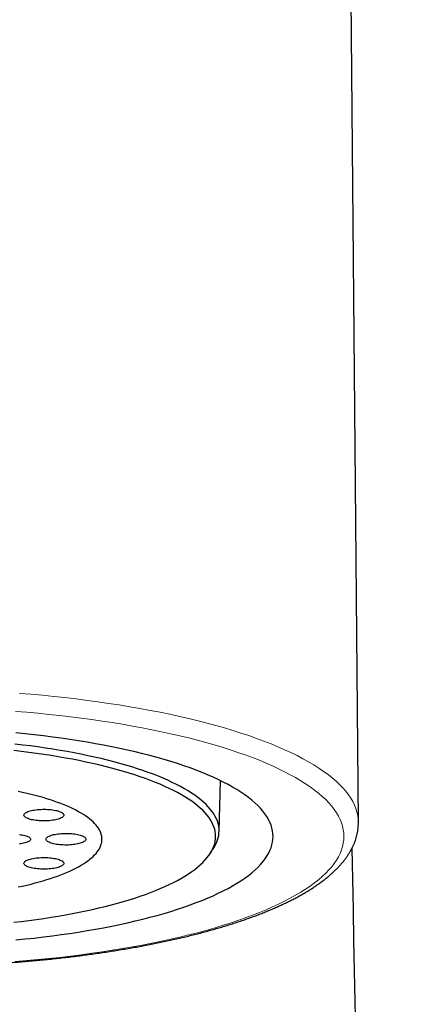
# Model space of a CAD drawing. Header units: millimetres. Extents: x 8 to 885, y 12 to 1032.
# Tile 18 of 24: x 429 to 443, y 851 to 885. Entities that reach past the tile are written whole.
import ezdxf

# ---------------------------------------------------------------- set-up
doc = ezdxf.new("R2010")
doc.units = ezdxf.units.MM

msp = doc.modelspace()

# ---------------------------------------------------------------- linework, layer by layer
at = {"color": 7, "linetype": 'Continuous', "lineweight": 30}
for p, q in [((440.55, 857.208), (439.988, 921.662)), ((435.734, 856.88), (435.781, 858.643)), ((431.684, 856.618), (431.684, 856.714)), ((435.43, 856.13), (435.548, 856.315))]:
    msp.add_line(p, q, dxfattribs=at)
at = {"color": 8, "linetype": 'Continuous', "lineweight": 0, "flags": 128}
for points in [[(428.828, 861.662), (429.226, 861.63), (429.622, 861.594), (430.014, 861.555), (430.402, 861.513), (430.787, 861.468), (431.167, 861.42), (431.543, 861.37), (431.914, 861.316), (432.281, 861.26), (432.642, 861.2), (432.998, 861.139), (433.348, 861.074), (433.692, 861.007), (434.031, 860.937), (434.362, 860.864), (434.687, 860.789), (435.006, 860.712), (435.317, 860.632), (435.621, 860.55), (435.918, 860.466), (436.207, 860.379), (436.488, 860.29), (436.761, 860.199), (437.025, 860.106), (437.282, 860.011), (437.53, 859.914), (437.768, 859.815), (437.999, 859.714), (438.219, 859.612), (438.431, 859.508), (438.633, 859.402), (438.826, 859.295), (439.009, 859.187), (439.183, 859.077), (439.346, 858.965), (439.5, 858.853), (439.643, 858.739), (439.776, 858.625), (439.899, 858.509), (440.011, 858.393), (440.113, 858.275), (440.204, 858.157), (440.285, 858.039), (440.355, 857.919), (440.415, 857.799), (440.463, 857.679), (440.501, 857.559), (440.528, 857.438), (440.545, 857.317), (440.55, 857.208)], [(428.698, 852.388), (429.084, 852.42), (429.467, 852.455), (429.847, 852.493), (430.223, 852.533), (430.595, 852.577), (430.964, 852.623), (431.328, 852.672), (431.688, 852.724), (432.042, 852.779), (432.392, 852.836), (432.737, 852.896), (433.076, 852.958), (433.409, 853.023), (433.737, 853.091), (434.058, 853.161), (434.373, 853.234), (434.681, 853.309), (434.983, 853.386), (435.277, 853.466), (435.564, 853.547), (435.844, 853.631), (436.116, 853.717), (436.381, 853.806), (436.637, 853.896), (436.885, 853.988), (437.125, 854.082), (437.356, 854.177), (437.579, 854.275), (437.793, 854.374), (437.998, 854.475), (438.194, 854.577), (438.381, 854.681), (438.558, 854.786), (438.726, 854.892), (438.884, 855), (439.033, 855.109), (439.172, 855.219), (439.3, 855.33), (439.419, 855.442), (439.528, 855.555), (439.627, 855.668), (439.715, 855.783), (439.794, 855.898), (439.862, 856.013), (439.919, 856.129), (439.966, 856.246), (440.003, 856.362), (440.029, 856.479), (440.045, 856.597), (440.05, 856.714), (440.045, 856.831), (440.029, 856.948), (440.003, 857.065), (439.966, 857.182), (439.919, 857.298), (439.862, 857.414), (439.794, 857.53), (439.715, 857.645), (439.627, 857.759), (439.528, 857.873), (439.419, 857.986), (439.3, 858.098), (439.172, 858.209), (439.033, 858.319), (438.884, 858.427), (438.726, 858.535), (438.558, 858.642), (438.381, 858.747), (438.194, 858.85), (437.998, 858.953), (437.793, 859.053), (437.579, 859.153), (437.356, 859.25), (437.125, 859.346), (436.885, 859.44), (436.637, 859.532), (436.381, 859.622), (436.116, 859.71), (435.844, 859.796), (435.564, 859.88), (435.277, 859.962), (434.983, 860.042), (434.681, 860.119), (434.373, 860.194), (434.058, 860.266), (433.737, 860.336), (433.409, 860.404), (433.076, 860.469), (432.737, 860.532), (432.392, 860.592), (432.042, 860.649), (431.688, 860.704), (431.328, 860.755), (430.964, 860.805), (430.595, 860.851), (430.223, 860.894), (429.847, 860.935), (429.467, 860.973), (429.084, 861.007), (428.698, 861.039)]]:
    msp.add_lwpolyline(points, dxfattribs=at)
at = {"color": 7, "linetype": 'Continuous', "lineweight": 30, "flags": 128}
for points in [[(428.71, 853.136), (429.029, 853.168), (429.345, 853.202), (429.658, 853.238), (429.968, 853.277), (430.274, 853.318), (430.576, 853.362), (430.874, 853.408), (431.168, 853.456), (431.457, 853.506), (431.742, 853.559), (432.022, 853.613), (432.297, 853.67), (432.567, 853.729), (432.832, 853.79), (433.091, 853.853), (433.344, 853.918), (433.591, 853.985), (433.833, 854.054), (434.068, 854.124), (434.296, 854.197), (434.518, 854.271), (434.734, 854.346), (434.942, 854.424), (435.144, 854.503), (435.338, 854.583), (435.525, 854.665), (435.705, 854.748), (435.877, 854.833), (436.042, 854.919), (436.199, 855.006), (436.348, 855.094), (436.489, 855.184), (436.622, 855.274), (436.747, 855.366), (436.863, 855.458), (436.971, 855.551), (437.071, 855.645), (437.163, 855.74), (437.246, 855.836), (437.32, 855.932), (437.386, 856.028), (437.443, 856.125), (437.491, 856.223), (437.531, 856.321), (437.562, 856.419), (437.584, 856.517), (437.597, 856.615), (437.601, 856.714), (437.597, 856.812), (437.584, 856.911), (437.562, 857.009), (437.531, 857.107), (437.491, 857.205), (437.443, 857.302), (437.386, 857.399), (437.32, 857.496), (437.246, 857.592), (437.163, 857.687), (437.071, 857.782), (436.971, 857.876), (436.863, 857.97), (436.747, 858.062), (436.622, 858.153), (436.489, 858.244), (436.348, 858.333), (436.199, 858.422), (436.042, 858.509), (435.877, 858.595), (435.705, 858.679), (435.525, 858.763), (435.338, 858.845), (435.144, 858.925), (434.942, 859.004), (434.734, 859.081), (434.518, 859.157), (434.296, 859.231), (434.068, 859.303), (433.833, 859.374), (433.591, 859.443), (433.344, 859.509), (433.091, 859.574), (432.832, 859.637), (432.567, 859.698), (432.297, 859.757), (432.022, 859.814), (431.742, 859.869), (431.457, 859.921), (431.168, 859.972), (430.874, 860.02), (430.576, 860.066), (430.274, 860.109), (429.968, 860.15), (429.658, 860.189), (429.345, 860.226), (429.029, 860.26), (428.71, 860.292)], [(435.734, 856.905), (435.731, 856.989), (435.719, 857.073), (435.7, 857.157), (435.674, 857.241), (435.64, 857.325), (435.599, 857.408), (435.55, 857.491), (435.494, 857.574), (435.43, 857.656), (435.359, 857.737), (435.281, 857.818), (435.196, 857.899), (435.103, 857.979), (435.004, 858.058), (434.897, 858.136), (434.783, 858.213), (434.663, 858.29), (434.535, 858.365), (434.401, 858.44), (434.261, 858.513), (434.113, 858.585), (433.96, 858.657), (433.8, 858.727), (433.633, 858.795), (433.461, 858.863), (433.283, 858.929), (433.099, 858.994), (432.909, 859.057), (432.713, 859.119), (432.512, 859.179), (432.306, 859.238), (432.095, 859.295), (431.878, 859.351), (431.657, 859.404), (431.431, 859.457), (431.2, 859.507), (430.965, 859.555), (430.725, 859.602), (430.482, 859.647), (430.234, 859.69), (429.983, 859.731), (429.728, 859.771), (429.47, 859.808), (429.208, 859.843), (428.944, 859.876), (428.676, 859.908)], [(435.614, 856.714), (435.611, 856.797), (435.599, 856.88), (435.581, 856.963), (435.555, 857.046), (435.521, 857.129), (435.48, 857.211), (435.432, 857.293), (435.377, 857.375), (435.314, 857.456), (435.244, 857.537), (435.166, 857.617), (435.082, 857.697), (434.99, 857.776), (434.892, 857.854), (434.786, 857.931), (434.674, 858.008), (434.554, 858.083), (434.428, 858.158), (434.296, 858.232), (434.157, 858.304), (434.011, 858.376), (433.859, 858.446), (433.701, 858.516), (433.536, 858.584), (433.366, 858.65), (433.19, 858.716), (433.008, 858.78), (432.82, 858.842), (432.626, 858.903), (432.428, 858.963), (432.224, 859.021), (432.014, 859.078), (431.8, 859.133), (431.581, 859.186), (431.358, 859.237), (431.129, 859.287), (430.897, 859.335), (430.66, 859.382), (430.419, 859.426), (430.174, 859.469), (429.926, 859.509), (429.674, 859.548), (429.418, 859.585), (429.16, 859.62), (428.898, 859.653), (428.633, 859.683)], [(428.789, 854.968), (428.94, 855), (429.089, 855.034), (429.234, 855.069), (429.375, 855.106), (429.514, 855.143), (429.649, 855.181), (429.78, 855.221), (429.908, 855.261), (430.031, 855.303), (430.151, 855.345), (430.267, 855.388), (430.379, 855.433), (430.487, 855.478), (430.59, 855.524), (430.689, 855.571), (430.784, 855.618), (430.875, 855.666), (430.961, 855.715), (431.042, 855.765), (431.119, 855.815), (431.191, 855.866), (431.258, 855.917), (431.32, 855.969), (431.378, 856.022), (431.431, 856.075), (431.479, 856.128), (431.522, 856.181), (431.56, 856.235), (431.593, 856.289), (431.621, 856.344), (431.644, 856.398), (431.661, 856.453), (431.674, 856.508), (431.682, 856.563), (431.684, 856.618), (431.682, 856.673), (431.674, 856.728), (431.661, 856.783), (431.644, 856.838), (431.621, 856.892), (431.593, 856.947), (431.56, 857.001), (431.522, 857.055), (431.479, 857.109), (431.431, 857.162), (431.378, 857.215), (431.32, 857.267), (431.258, 857.319), (431.191, 857.37), (431.119, 857.421), (431.042, 857.471), (430.961, 857.521), (430.875, 857.57), (430.784, 857.618), (430.689, 857.666), (430.59, 857.712), (430.487, 857.758), (430.379, 857.804), (430.267, 857.848), (430.151, 857.891), (430.031, 857.934), (429.908, 857.975), (429.78, 858.016), (429.649, 858.055), (429.514, 858.093), (429.375, 858.131), (429.234, 858.167), (429.089, 858.202), (428.94, 858.236), (428.789, 858.268)], [(430.271, 857.553), (430.298, 857.537), (430.321, 857.521), (430.339, 857.505), (430.352, 857.488), (430.36, 857.471), (430.363, 857.453), (430.361, 857.436), (430.353, 857.419), (430.341, 857.402), (430.324, 857.385), (430.302, 857.369), (430.275, 857.354), (430.244, 857.339), (430.209, 857.325), (430.17, 857.312), (430.127, 857.3), (430.081, 857.289), (430.031, 857.28), (429.979, 857.272), (429.925, 857.265), (429.869, 857.259), (429.812, 857.255), (429.753, 857.252), (429.694, 857.251), (429.635, 857.251), (429.576, 857.253), (429.518, 857.256), (429.461, 857.261), (429.405, 857.267), (429.352, 857.274), (429.301, 857.283), (429.252, 857.293), (429.207, 857.304), (429.165, 857.316), (429.127, 857.33), (429.093, 857.344), (429.064, 857.359), (429.039, 857.375), (429.018, 857.391), (429.003, 857.408), (428.992, 857.425), (428.987, 857.442), (428.986, 857.459), (428.991, 857.476), (429.001, 857.494), (429.015, 857.51), (429.035, 857.527), (429.059, 857.543), (429.088, 857.558), (429.121, 857.572), (429.159, 857.585), (429.2, 857.598), (429.244, 857.609), (429.292, 857.619), (429.343, 857.628), (429.396, 857.636), (429.451, 857.642), (429.508, 857.647), (429.566, 857.651), (429.625, 857.653), (429.684, 857.653), (429.743, 857.652), (429.802, 857.65), (429.86, 857.646), (429.916, 857.641), (429.97, 857.634), (430.023, 857.626), (430.073, 857.616), (430.119, 857.606), (430.163, 857.594), (430.203, 857.581), (430.239, 857.567), (430.271, 857.553)], [(428.633, 853.744), (428.898, 853.775), (429.16, 853.808), (429.418, 853.843), (429.674, 853.879), (429.926, 853.918), (430.174, 853.959), (430.419, 854.002), (430.66, 854.046), (430.897, 854.092), (431.129, 854.14), (431.358, 854.19), (431.581, 854.242), (431.8, 854.295), (432.014, 854.35), (432.224, 854.406), (432.428, 854.464), (432.626, 854.524), (432.82, 854.585), (433.008, 854.648), (433.19, 854.712), (433.366, 854.777), (433.536, 854.844), (433.701, 854.912), (433.859, 854.981), (434.011, 855.052), (434.157, 855.123), (434.296, 855.196), (434.428, 855.27), (434.554, 855.344), (434.674, 855.42), (434.786, 855.496), (434.892, 855.574), (434.99, 855.652), (435.082, 855.731), (435.166, 855.81), (435.244, 855.89), (435.314, 855.971), (435.377, 856.052), (435.432, 856.134), (435.48, 856.216), (435.521, 856.299), (435.555, 856.381), (435.581, 856.464), (435.599, 856.547), (435.611, 856.63), (435.614, 856.714)], [(428.829, 856.779), (428.88, 856.773), (428.928, 856.765), (428.974, 856.756), (429.017, 856.746), (429.056, 856.735), (429.092, 856.723), (429.123, 856.71), (429.151, 856.696), (429.173, 856.681), (429.191, 856.666), (429.204, 856.65), (429.211, 856.634), (429.214, 856.618)], [(431.127, 856.618), (431.124, 856.601), (431.117, 856.584), (431.104, 856.567), (431.087, 856.55), (431.064, 856.534), (431.037, 856.519), (431.006, 856.504), (430.97, 856.49), (430.931, 856.477), (430.887, 856.465), (430.841, 856.455), (430.791, 856.445), (430.739, 856.437), (430.685, 856.43), (430.629, 856.425), (430.571, 856.421), (430.512, 856.418), (430.453, 856.417), (430.394, 856.417), (430.335, 856.419), (430.277, 856.422), (430.22, 856.427), (430.165, 856.433), (430.111, 856.441), (430.061, 856.45), (430.013, 856.46), (429.968, 856.471), (429.926, 856.484), (429.888, 856.497), (429.855, 856.511), (429.826, 856.526), (429.801, 856.542), (429.781, 856.558), (429.766, 856.575), (429.756, 856.592), (429.751, 856.609), (429.751, 856.627), (429.756, 856.644), (429.766, 856.661), (429.781, 856.678), (429.801, 856.694), (429.826, 856.71), (429.855, 856.725), (429.888, 856.739), (429.926, 856.753), (429.968, 856.765), (430.013, 856.776), (430.061, 856.786), (430.111, 856.795), (430.165, 856.803), (430.22, 856.809), (430.277, 856.814), (430.335, 856.817), (430.394, 856.819), (430.453, 856.819), (430.512, 856.818), (430.571, 856.816), (430.629, 856.812), (430.685, 856.806), (430.739, 856.799), (430.791, 856.791), (430.841, 856.782), (430.887, 856.771), (430.931, 856.759), (430.97, 856.746), (431.006, 856.732), (431.037, 856.718), (431.064, 856.702), (431.087, 856.686), (431.104, 856.67), (431.117, 856.653), (431.124, 856.635), (431.127, 856.618)], [(429.214, 856.618), (429.211, 856.602), (429.204, 856.586), (429.191, 856.571), (429.173, 856.555), (429.151, 856.541), (429.123, 856.527), (429.092, 856.513), (429.056, 856.501), (429.017, 856.49), (428.974, 856.48), (428.928, 856.471), (428.88, 856.463), (428.829, 856.457)], [(430.271, 855.684), (430.239, 855.669), (430.203, 855.655), (430.163, 855.642), (430.119, 855.631), (430.073, 855.62), (430.023, 855.611), (429.97, 855.603), (429.916, 855.596), (429.86, 855.59), (429.802, 855.586), (429.743, 855.584), (429.684, 855.583), (429.625, 855.583), (429.566, 855.585), (429.508, 855.589), (429.451, 855.594), (429.396, 855.6), (429.343, 855.608), (429.292, 855.617), (429.244, 855.627), (429.2, 855.638), (429.159, 855.651), (429.121, 855.664), (429.088, 855.679), (429.059, 855.694), (429.035, 855.71), (429.015, 855.726), (429.001, 855.743), (428.991, 855.76), (428.986, 855.777), (428.987, 855.794), (428.992, 855.812), (429.003, 855.829), (429.018, 855.845), (429.039, 855.862), (429.064, 855.877), (429.093, 855.892), (429.127, 855.907), (429.165, 855.92), (429.207, 855.932), (429.252, 855.943), (429.301, 855.953), (429.352, 855.962), (429.405, 855.97), (429.461, 855.976), (429.518, 855.98), (429.576, 855.984), (429.635, 855.985), (429.694, 855.985), (429.753, 855.984), (429.812, 855.982), (429.869, 855.977), (429.925, 855.972), (429.979, 855.965), (430.031, 855.956), (430.081, 855.947), (430.127, 855.936), (430.17, 855.924), (430.209, 855.911), (430.244, 855.897), (430.275, 855.882), (430.302, 855.867), (430.324, 855.851), (430.341, 855.834), (430.353, 855.817), (430.361, 855.8), (430.363, 855.783), (430.36, 855.766), (430.352, 855.748), (430.339, 855.731), (430.321, 855.715), (430.298, 855.699), (430.271, 855.684)]]:
    msp.add_lwpolyline(points, dxfattribs=at)
at = {"color": 7, "linetype": 'Continuous', "lineweight": 30}
for centre, radius, start, end in [((434.629, 856.93), 1.106, 326.2056, 358.6885), ((2439.984, 893.2), 2000, 181.057143, 183)]:
    msp.add_arc(centre, radius, start, end, dxfattribs=at)
msp.add_open_spline([(408.918, 857.192), (408.919, 857.173), (408.919, 857.124), (408.924, 857.045), (408.933, 856.954), (408.948, 856.864), (408.966, 856.774), (408.99, 856.684), (409.017, 856.594), (409.05, 856.504), (409.087, 856.415), (409.129, 856.326), (409.176, 856.237), (409.227, 856.148), (409.283, 856.06), (409.344, 855.972), (409.41, 855.884), (409.481, 855.797), (409.557, 855.71), (409.638, 855.624), (409.723, 855.539), (409.813, 855.454), (409.908, 855.37), (410.007, 855.287), (410.111, 855.205), (410.219, 855.124), (410.331, 855.044), (410.448, 854.966), (410.568, 854.888), (410.693, 854.811), (410.821, 854.735), (410.953, 854.66), (411.09, 854.587), (411.229, 854.514), (411.373, 854.442), (411.52, 854.372), (411.671, 854.302), (411.826, 854.234), (411.984, 854.166), (412.146, 854.1), (412.311, 854.035), (412.479, 853.97), (412.651, 853.907), (412.827, 853.845), (413.005, 853.783), (413.187, 853.723), (413.372, 853.664), (413.56, 853.606), (413.751, 853.549), (413.946, 853.493), (414.143, 853.438), (414.343, 853.384), (414.546, 853.332), (414.752, 853.28), (414.961, 853.23), (415.173, 853.18), (415.387, 853.132), (415.604, 853.085), (415.823, 853.039), (416.045, 852.994), (416.27, 852.951), (416.496, 852.908), (416.726, 852.867), (416.957, 852.827), (417.19, 852.788), (417.426, 852.75), (417.664, 852.714), (417.904, 852.679), (418.145, 852.645), (418.389, 852.612), (418.634, 852.58), (418.882, 852.55), (419.13, 852.521), (419.381, 852.493), (419.633, 852.467), (419.886, 852.442), (420.141, 852.418), (420.397, 852.395), (420.654, 852.374), (420.913, 852.354), (421.172, 852.335), (421.433, 852.318), (421.694, 852.302), (421.957, 852.287), (422.22, 852.274), (422.484, 852.262), (422.748, 852.251), (423.013, 852.242), (423.279, 852.234), (423.545, 852.227), (423.811, 852.222), (424.078, 852.218), (424.345, 852.215), (424.611, 852.214), (424.878, 852.214), (425.145, 852.215), (425.412, 852.218), (425.679, 852.222), (425.945, 852.228), (426.211, 852.234), (426.476, 852.243), (426.741, 852.252), (427.006, 852.263), (427.27, 852.275), (427.533, 852.288), (427.795, 852.303), (428.056, 852.319), (428.317, 852.337), (428.576, 852.356), (428.835, 852.376), (429.092, 852.397), (429.348, 852.42), (429.602, 852.444), (429.856, 852.469), (430.107, 852.495), (430.357, 852.523), (430.606, 852.552), (430.853, 852.583), (431.098, 852.614), (431.342, 852.647), (431.583, 852.681), (431.823, 852.716), (432.06, 852.753), (432.296, 852.791), (432.529, 852.83), (432.76, 852.87), (432.989, 852.911), (433.215, 852.954), (433.44, 852.997), (433.661, 853.042), (433.88, 853.088), (434.097, 853.135), (434.311, 853.184), (434.522, 853.233), (434.73, 853.284), (434.936, 853.335), (435.139, 853.388), (435.339, 853.442), (435.536, 853.497), (435.73, 853.553), (435.921, 853.61), (436.108, 853.668), (436.293, 853.727), (436.474, 853.787), (436.652, 853.848), (436.827, 853.911), (436.999, 853.974), (437.167, 854.038), (437.331, 854.104), (437.492, 854.17), (437.65, 854.237), (437.804, 854.306), (437.955, 854.375), (438.102, 854.446), (438.245, 854.517), (438.384, 854.59), (438.52, 854.663), (438.652, 854.738), (438.78, 854.813), (438.905, 854.89), (439.025, 854.968), (439.141, 855.047), (439.253, 855.127), (439.362, 855.208), (439.466, 855.291), (439.565, 855.374), (439.66, 855.459), (439.751, 855.544), (439.837, 855.631), (439.919, 855.718), (439.995, 855.806), (440.067, 855.895), (440.134, 855.985), (440.196, 856.075), (440.252, 856.166), (440.304, 856.257), (440.351, 856.348), (440.392, 856.44), (440.429, 856.532), (440.461, 856.623), (440.488, 856.715), (440.51, 856.807), (440.527, 856.898), (440.54, 856.99), (440.547, 857.081), (440.551, 857.154), (440.55, 857.196), (440.549, 857.208)], degree=3, knots=[0, 0, 0, 0, 0.002951, 0.007721, 0.012495, 0.017281, 0.022088, 0.026926, 0.031802, 0.036722, 0.041694, 0.046722, 0.051811, 0.056963, 0.062178, 0.067456, 0.072795, 0.07819, 0.083637, 0.089129, 0.09466, 0.100223, 0.105811, 0.111419, 0.11704, 0.122671, 0.128307, 0.133944, 0.13958, 0.145212, 0.150839, 0.156461, 0.162075, 0.167683, 0.173284, 0.178877, 0.184463, 0.190041, 0.195613, 0.201178, 0.206736, 0.212288, 0.217834, 0.223374, 0.228909, 0.234439, 0.239964, 0.245484, 0.251, 0.256511, 0.262019, 0.267524, 0.273024, 0.278522, 0.284016, 0.289507, 0.294996, 0.300482, 0.305966, 0.311447, 0.316926, 0.322403, 0.327879, 0.333352, 0.338823, 0.344293, 0.349762, 0.355229, 0.360694, 0.366159, 0.371622, 0.377084, 0.382545, 0.388005, 0.393464, 0.398922, 0.404379, 0.409836, 0.415292, 0.420747, 0.426202, 0.431656, 0.437109, 0.442562, 0.448015, 0.453467, 0.458919, 0.464371, 0.469822, 0.475273, 0.480724, 0.486175, 0.491626, 0.497077, 0.502527, 0.507978, 0.513428, 0.518879, 0.52433, 0.529781, 0.535232, 0.540683, 0.546135, 0.551587, 0.557039, 0.562492, 0.567945, 0.573398, 0.578852, 0.584307, 0.589762, 0.595218, 0.600674, 0.606131, 0.611589, 0.617048, 0.622508, 0.627969, 0.63343, 0.638893, 0.644357, 0.649823, 0.655289, 0.660757, 0.666227, 0.671698, 0.677171, 0.682645, 0.688122, 0.6936, 0.699081, 0.704564, 0.710049, 0.715537, 0.721027, 0.726521, 0.732017, 0.737516, 0.743019, 0.748526, 0.754036, 0.75955, 0.765069, 0.770591, 0.776119, 0.781652, 0.78719, 0.792733, 0.798283, 0.803838, 0.8094, 0.814969, 0.820545, 0.826128, 0.831718, 0.837316, 0.842922, 0.848535, 0.854155, 0.859782, 0.865415, 0.871054, 0.876696, 0.88234, 0.887983, 0.893621, 0.89925, 0.904865, 0.910461, 0.916031, 0.921568, 0.927065, 0.932515, 0.937913, 0.943251, 0.948527, 0.953738, 0.958882, 0.963963, 0.968982, 0.973943, 0.978854, 0.98372, 0.988549, 0.993351, 0.998133, 1, 1, 1, 1], dxfattribs=at)

doc.saveas('drawing.dxf')
